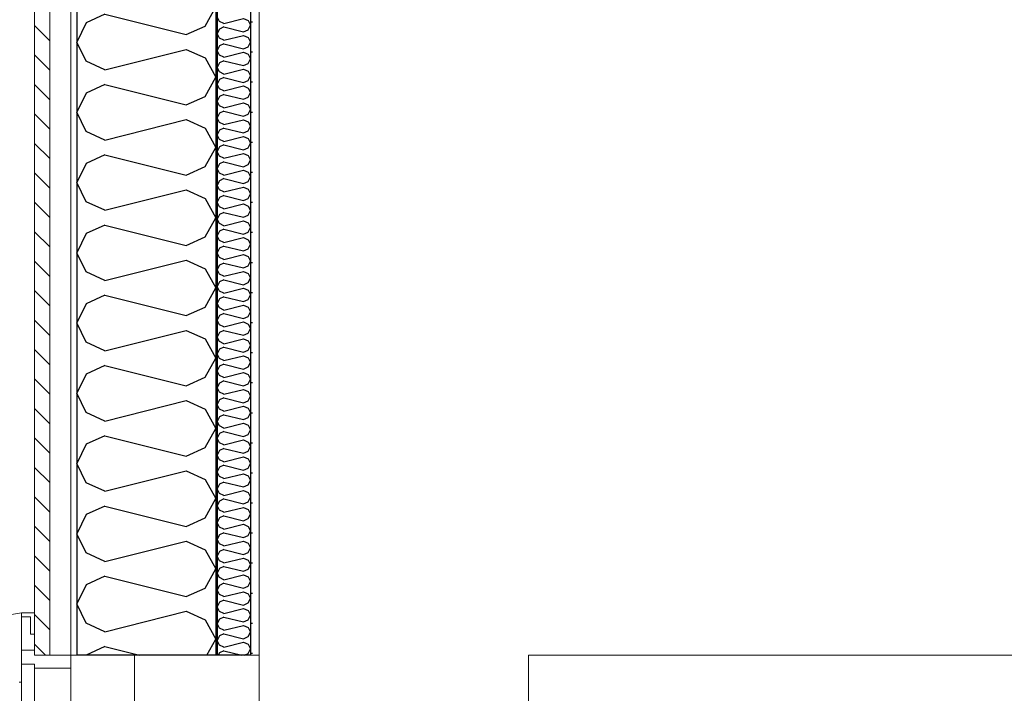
# Model space of a CAD drawing. Header units: millimetres. Extents: x -74465 to -41950, y 1470 to 14690.
# Tile 11 of 132: x -67859 to -66441, y 9685 to 10655. Entities that reach past the tile are written whole.
import ezdxf
from ezdxf.enums import TextEntityAlignment as Align

# ---------------------------------------------------------------- set-up
doc = ezdxf.new("R2010")
doc.units = ezdxf.units.MM
doc.header["$LTSCALE"] = 0.5
doc.header["$MEASUREMENT"] = 0
for name, pattern in [('Akselinje', [1500, 1000, -200, 100, -200]), ('PLINE', [0]), ('Wipeout_Contour', [2000, 0, -2000])]:
    doc.linetypes.add(name, pattern=pattern)
for name, color, linetype in [('231- Bærende yttervegger (Skravur)(Nye konstruksjoner)', 7, 'Continuous'), ('231- Bærende yttervegger(Nye konstruksjoner)', 7, 'Continuous'), ('82-- Modullinjer', 7, 'Continuous')]:
    doc.layers.add(name, color=color, linetype=linetype)
for name, color, linetype, lineweight in [('234- Vinduer_ dører_ porter(Nye konstruksjoner)', 7, 'Continuous', 0), ('235- Utvendig kledning og overflate(Nye konstruksjoner)', 7, 'Continuous', 0), ('236- Innvendig kledning og overflate(Nye konstruksjoner)', 7, 'Continuous', 0), ('244- Vinduer_ dører_ foldevegger(Nye konstruksjoner)', 7, 'Continuous', 0)]:
    doc.layers.add(name, color=color, linetype=linetype, lineweight=lineweight)
doc.styles.add('GENERATED_STYLE_1', font='arial.ttf')
pattern_1 = [(0, (0, 0), (0, 43.30127), [0, -25]), (0, (12.5, 21.65), (0, 43.30127), [0, -25])]
pattern_2 = [(45, (0, 0), (-56.56854, 56.56854), [80, 0])]

# ---------------------------------------------------------------- blocks, each defined once
blk = doc.blocks.new('*X14')
at = {"layer": '231- Bærende yttervegger (Skravur)(Nye konstruksjoner)', "linetype": 'PLINE'}
for p, q in [((-67571.4, 10652.8), (-67574.6, 10659.5)), ((-67564.9, 10649.9), (-67571.4, 10652.8)), ((-67564.9, 10649.9), (-67536.8, 10656.9)), ((-67536.8, 10656.9), (-67530.3, 10654)), ((-67530.3, 10654), (-67526.6, 10647.3)), ((-67530.3, 10640.7), (-67526.6, 10647.3)), ((-67571.4, 10641.8), (-67574.6, 10635.2)), ((-67571.4, 10628.6), (-67574.6, 10635.2)), ((-67564.9, 10644.8), (-67571.4, 10641.8)), ((-67564.9, 10644.8), (-67536.8, 10637.7)), ((-67564.9, 10625.6), (-67536.8, 10632.6)), ((-67536.8, 10637.7), (-67530.3, 10640.7)), ((-67536.8, 10632.6), (-67530.3, 10629.7)), ((-67564.9, 10625.6), (-67571.4, 10628.6)), ((-67564.9, 10620.5), (-67571.4, 10617.5)), ((-67564.9, 10620.5), (-67536.8, 10613.5)), ((-67530.3, 10629.7), (-67526.6, 10623.1)), ((-67530.3, 10616.4), (-67526.6, 10623.1)), ((-67571.4, 10617.5), (-67574.6, 10610.9)), ((-67571.4, 10604.3), (-67574.6, 10610.9)), ((-67564.9, 10601.3), (-67571.4, 10604.3)), ((-67564.9, 10601.3), (-67536.8, 10608.4)), ((-67536.8, 10613.5), (-67530.3, 10616.4)), ((-67536.8, 10608.4), (-67530.3, 10605.4)), ((-67530.3, 10605.4), (-67526.6, 10598.8)), ((-67571.4, 10593.3), (-67574.6, 10586.6)), ((-67564.9, 10596.2), (-67571.4, 10593.3)), ((-67564.9, 10596.2), (-67536.8, 10589.2)), ((-67536.8, 10589.2), (-67530.3, 10592.1)), ((-67530.3, 10592.1), (-67526.6, 10598.8)), ((-67571.4, 10580), (-67574.6, 10586.6)), ((-67564.9, 10577), (-67571.4, 10580)), ((-67564.9, 10577), (-67536.8, 10584.1)), ((-67536.8, 10584.1), (-67530.3, 10581.1)), ((-67530.3, 10581.1), (-67526.6, 10574.5)), ((-67571.4, 10569), (-67574.6, 10562.4)), ((-67571.4, 10555.7), (-67574.6, 10562.4)), ((-67564.9, 10571.9), (-67571.4, 10569)), ((-67564.9, 10571.9), (-67536.8, 10564.9)), ((-67536.8, 10564.9), (-67530.3, 10567.9)), ((-67530.3, 10567.9), (-67526.6, 10574.5)), ((-67564.9, 10552.8), (-67571.4, 10555.7)), ((-67564.9, 10547.7), (-67571.4, 10544.7)), ((-67564.9, 10552.8), (-67536.8, 10559.8)), ((-67564.9, 10547.7), (-67536.8, 10540.6)), ((-67536.8, 10559.8), (-67530.3, 10556.8)), ((-67530.3, 10556.8), (-67526.6, 10550.2)), ((-67530.3, 10543.6), (-67526.6, 10550.2)), ((-67571.4, 10544.7), (-67574.6, 10538.1)), ((-67571.4, 10531.4), (-67574.6, 10538.1)), ((-67564.9, 10528.5), (-67536.8, 10535.5)), ((-67536.8, 10540.6), (-67530.3, 10543.6)), ((-67536.8, 10535.5), (-67530.3, 10532.6)), ((-67571.4, 10520.4), (-67574.6, 10513.8)), ((-67564.9, 10528.5), (-67571.4, 10531.4)), ((-67564.9, 10523.4), (-67571.4, 10520.4)), ((-67564.9, 10523.4), (-67536.8, 10516.3)), ((-67536.8, 10516.3), (-67530.3, 10519.3)), ((-67530.3, 10532.6), (-67526.6, 10525.9)), ((-67530.3, 10519.3), (-67526.6, 10525.9)), ((-67571.4, 10507.2), (-67574.6, 10513.8)), ((-67564.9, 10504.2), (-67571.4, 10507.2)), ((-67564.9, 10504.2), (-67536.8, 10511.2)), ((-67536.8, 10511.2), (-67530.3, 10508.3)), ((-67530.3, 10508.3), (-67526.6, 10501.7)), ((-67571.4, 10496.1), (-67574.6, 10489.5)), ((-67564.9, 10499.1), (-67571.4, 10496.1)), ((-67564.9, 10499.1), (-67536.8, 10492.1)), ((-67536.8, 10492.1), (-67530.3, 10495)), ((-67530.3, 10495), (-67526.6, 10501.7)), ((-67571.4, 10482.9), (-67574.6, 10489.5)), ((-67564.9, 10479.9), (-67571.4, 10482.9)), ((-67564.9, 10479.9), (-67536.8, 10487)), ((-67536.8, 10487), (-67530.3, 10484)), ((-67530.3, 10484), (-67526.6, 10477.4)), ((-67530.3, 10470.7), (-67526.6, 10477.4)), ((-67571.4, 10471.9), (-67574.6, 10465.2)), ((-67571.4, 10458.6), (-67574.6, 10465.2)), ((-67564.9, 10474.8), (-67571.4, 10471.9)), ((-67564.9, 10474.8), (-67536.8, 10467.8)), ((-67564.9, 10455.6), (-67536.8, 10462.7)), ((-67536.8, 10467.8), (-67530.3, 10470.7)), ((-67536.8, 10462.7), (-67530.3, 10459.7)), ((-67564.9, 10455.6), (-67571.4, 10458.6)), ((-67564.9, 10450.5), (-67571.4, 10447.6)), ((-67564.9, 10450.5), (-67536.8, 10443.5)), ((-67530.3, 10459.7), (-67526.6, 10453.1)), ((-67530.3, 10446.5), (-67526.6, 10453.1)), ((-67571.4, 10447.6), (-67574.6, 10440.9)), ((-67571.4, 10434.3), (-67574.6, 10440.9)), ((-67564.9, 10431.4), (-67571.4, 10434.3)), ((-67564.9, 10431.4), (-67536.8, 10438.4)), ((-67536.8, 10443.5), (-67530.3, 10446.5)), ((-67536.8, 10438.4), (-67530.3, 10435.4)), ((-67530.3, 10435.4), (-67526.6, 10428.8)), ((-67571.4, 10423.3), (-67574.6, 10416.7)), ((-67564.9, 10426.3), (-67571.4, 10423.3)), ((-67564.9, 10426.3), (-67536.8, 10419.2)), ((-67536.8, 10419.2), (-67530.3, 10422.2)), ((-67530.3, 10422.2), (-67526.6, 10428.8)), ((-67571.4, 10410), (-67574.6, 10416.7)), ((-67564.9, 10407.1), (-67571.4, 10410)), ((-67564.9, 10407.1), (-67536.8, 10414.1)), ((-67536.8, 10414.1), (-67530.3, 10411.2)), ((-67530.3, 10411.2), (-67526.6, 10404.5)), ((-67571.4, 10399), (-67574.6, 10392.4)), ((-67571.4, 10385.8), (-67574.6, 10392.4)), ((-67564.9, 10402), (-67571.4, 10399)), ((-67564.9, 10402), (-67536.8, 10394.9)), ((-67536.8, 10394.9), (-67530.3, 10397.9)), ((-67530.3, 10397.9), (-67526.6, 10404.5)), ((-67564.9, 10382.8), (-67571.4, 10385.8)), ((-67564.9, 10377.7), (-67571.4, 10374.7)), ((-67564.9, 10382.8), (-67536.8, 10389.8)), ((-67564.9, 10377.7), (-67536.8, 10370.7)), ((-67536.8, 10389.8), (-67530.3, 10386.9)), ((-67530.3, 10386.9), (-67526.6, 10380.2)), ((-67530.3, 10373.6), (-67526.6, 10380.2)), ((-67571.4, 10374.7), (-67574.6, 10368.1)), ((-67571.4, 10361.5), (-67574.6, 10368.1)), ((-67564.9, 10358.5), (-67536.8, 10365.6)), ((-67536.8, 10370.7), (-67530.3, 10373.6)), ((-67536.8, 10365.6), (-67530.3, 10362.6)), ((-67571.4, 10350.5), (-67574.6, 10343.8)), ((-67564.9, 10358.5), (-67571.4, 10361.5)), ((-67564.9, 10353.4), (-67571.4, 10350.5)), ((-67564.9, 10353.4), (-67536.8, 10346.4)), ((-67536.8, 10346.4), (-67530.3, 10349.3)), ((-67530.3, 10362.6), (-67526.6, 10356)), ((-67530.3, 10349.3), (-67526.6, 10356)), ((-67571.4, 10337.2), (-67574.6, 10343.8)), ((-67564.9, 10334.2), (-67571.4, 10337.2)), ((-67564.9, 10334.2), (-67536.8, 10341.3)), ((-67536.8, 10341.3), (-67530.3, 10338.3)), ((-67530.3, 10338.3), (-67526.6, 10331.7)), ((-67571.4, 10326.2), (-67574.6, 10319.5)), ((-67564.9, 10329.1), (-67571.4, 10326.2)), ((-67564.9, 10329.1), (-67536.8, 10322.1)), ((-67536.8, 10322.1), (-67530.3, 10325.1)), ((-67530.3, 10325.1), (-67526.6, 10331.7)), ((-67571.4, 10312.9), (-67574.6, 10319.5)), ((-67564.9, 10310), (-67571.4, 10312.9)), ((-67564.9, 10310), (-67536.8, 10317)), ((-67536.8, 10317), (-67530.3, 10314)), ((-67530.3, 10314), (-67526.6, 10307.4)), ((-67530.3, 10300.8), (-67526.6, 10307.4)), ((-67571.4, 10301.9), (-67574.6, 10295.3)), ((-67571.4, 10288.6), (-67574.6, 10295.3)), ((-67564.9, 10304.8), (-67571.4, 10301.9)), ((-67564.9, 10304.8), (-67536.8, 10297.8)), ((-67564.9, 10285.7), (-67536.8, 10292.7)), ((-67536.8, 10297.8), (-67530.3, 10300.8)), ((-67536.8, 10292.7), (-67530.3, 10289.7)), ((-67564.9, 10285.7), (-67571.4, 10288.6)), ((-67564.9, 10280.6), (-67571.4, 10277.6)), ((-67564.9, 10280.6), (-67536.8, 10273.5)), ((-67530.3, 10289.7), (-67526.6, 10283.1)), ((-67530.3, 10276.5), (-67526.6, 10283.1)), ((-67571.4, 10277.6), (-67574.6, 10271)), ((-67571.4, 10264.3), (-67574.6, 10271)), ((-67564.9, 10261.4), (-67571.4, 10264.3)), ((-67564.9, 10261.4), (-67536.8, 10268.4)), ((-67536.8, 10273.5), (-67530.3, 10276.5)), ((-67536.8, 10268.4), (-67530.3, 10265.5)), ((-67530.3, 10265.5), (-67526.6, 10258.8)), ((-67571.4, 10253.3), (-67574.6, 10246.7)), ((-67564.9, 10256.3), (-67571.4, 10253.3)), ((-67564.9, 10256.3), (-67536.8, 10249.2)), ((-67536.8, 10249.2), (-67530.3, 10252.2)), ((-67530.3, 10252.2), (-67526.6, 10258.8)), ((-67571.4, 10240.1), (-67574.6, 10246.7)), ((-67564.9, 10237.1), (-67571.4, 10240.1)), ((-67564.9, 10237.1), (-67536.8, 10244.1)), ((-67536.8, 10244.1), (-67530.3, 10241.2)), ((-67530.3, 10241.2), (-67526.6, 10234.6)), ((-67571.4, 10229), (-67574.6, 10222.4)), ((-67571.4, 10215.8), (-67574.6, 10222.4)), ((-67564.9, 10232), (-67571.4, 10229)), ((-67564.9, 10232), (-67536.8, 10225)), ((-67536.8, 10225), (-67530.3, 10227.9)), ((-67530.3, 10227.9), (-67526.6, 10234.6)), ((-67564.9, 10212.8), (-67571.4, 10215.8)), ((-67564.9, 10207.7), (-67571.4, 10204.8)), ((-67564.9, 10212.8), (-67536.8, 10219.9)), ((-67564.9, 10207.7), (-67536.8, 10200.7)), ((-67536.8, 10219.9), (-67530.3, 10216.9)), ((-67530.3, 10216.9), (-67526.6, 10210.3)), ((-67530.3, 10203.6), (-67526.6, 10210.3)), ((-67571.4, 10204.8), (-67574.6, 10198.1)), ((-67571.4, 10191.5), (-67574.6, 10198.1)), ((-67564.9, 10188.5), (-67536.8, 10195.6)), ((-67536.8, 10200.7), (-67530.3, 10203.6)), ((-67536.8, 10195.6), (-67530.3, 10192.6)), ((-67530.3, 10192.6), (-67526.6, 10186)), ((-67571.4, 10180.5), (-67574.6, 10173.9)), ((-67564.9, 10188.5), (-67571.4, 10191.5)), ((-67564.9, 10183.4), (-67571.4, 10180.5)), ((-67564.9, 10183.4), (-67536.8, 10176.4)), ((-67536.8, 10176.4), (-67530.3, 10179.4)), ((-67530.3, 10179.4), (-67526.6, 10186)), ((-67571.4, 10167.2), (-67574.6, 10173.9)), ((-67564.9, 10164.3), (-67571.4, 10167.2)), ((-67564.9, 10164.3), (-67536.8, 10171.3)), ((-67536.8, 10171.3), (-67530.3, 10168.3)), ((-67530.3, 10168.3), (-67526.6, 10161.7)), ((-67571.4, 10156.2), (-67574.6, 10149.6)), ((-67564.9, 10159.2), (-67571.4, 10156.2)), ((-67564.9, 10159.2), (-67536.8, 10152.1)), ((-67536.8, 10152.1), (-67530.3, 10155.1)), ((-67530.3, 10155.1), (-67526.6, 10161.7)), ((-67571.4, 10142.9), (-67574.6, 10149.6)), ((-67564.9, 10140), (-67571.4, 10142.9)), ((-67564.9, 10140), (-67536.8, 10147)), ((-67536.8, 10147), (-67530.3, 10144.1)), ((-67530.3, 10144.1), (-67526.6, 10137.4)), ((-67530.3, 10130.8), (-67526.6, 10137.4)), ((-67571.4, 10131.9), (-67574.6, 10125.3)), ((-67571.4, 10118.7), (-67574.6, 10125.3)), ((-67564.9, 10134.9), (-67571.4, 10131.9)), ((-67564.9, 10134.9), (-67536.8, 10127.8)), ((-67564.9, 10115.7), (-67536.8, 10122.7)), ((-67536.8, 10127.8), (-67530.3, 10130.8)), ((-67536.8, 10122.7), (-67530.3, 10119.8)), ((-67571.4, 10107.6), (-67574.6, 10101)), ((-67564.9, 10115.7), (-67571.4, 10118.7)), ((-67564.9, 10110.6), (-67571.4, 10107.6)), ((-67564.9, 10110.6), (-67536.8, 10103.6)), ((-67530.3, 10119.8), (-67526.6, 10113.1)), ((-67530.3, 10106.5), (-67526.6, 10113.1)), ((-67571.4, 10094.4), (-67574.6, 10101)), ((-67564.9, 10091.4), (-67571.4, 10094.4)), ((-67564.9, 10091.4), (-67536.8, 10098.5)), ((-67536.8, 10103.6), (-67530.3, 10106.5)), ((-67536.8, 10098.5), (-67530.3, 10095.5)), ((-67530.3, 10095.5), (-67526.6, 10088.9)), ((-67571.4, 10083.4), (-67574.6, 10076.7)), ((-67564.9, 10086.3), (-67571.4, 10083.4)), ((-67564.9, 10086.3), (-67536.8, 10079.3)), ((-67536.8, 10079.3), (-67530.3, 10082.2)), ((-67530.3, 10082.2), (-67526.6, 10088.9)), ((-67571.4, 10070.1), (-67574.6, 10076.7)), ((-67564.9, 10067.1), (-67571.4, 10070.1)), ((-67564.9, 10067.1), (-67536.8, 10074.2)), ((-67536.8, 10074.2), (-67530.3, 10071.2)), ((-67530.3, 10071.2), (-67526.6, 10064.6)), ((-67571.4, 10059.1), (-67574.6, 10052.4)), ((-67571.4, 10045.8), (-67574.6, 10052.4)), ((-67564.9, 10062), (-67571.4, 10059.1)), ((-67564.9, 10062), (-67536.8, 10055)), ((-67536.8, 10055), (-67530.3, 10058)), ((-67530.3, 10058), (-67526.6, 10064.6)), ((-67564.9, 10042.9), (-67571.4, 10045.8)), ((-67564.9, 10037.8), (-67571.4, 10034.8)), ((-67564.9, 10042.9), (-67536.8, 10049.9)), ((-67564.9, 10037.8), (-67536.8, 10030.7)), ((-67536.8, 10049.9), (-67530.3, 10046.9)), ((-67530.3, 10046.9), (-67526.6, 10040.3)), ((-67530.3, 10033.7), (-67526.6, 10040.3)), ((-67571.4, 10034.8), (-67574.6, 10028.2)), ((-67571.4, 10021.5), (-67574.6, 10028.2)), ((-67564.9, 10018.6), (-67536.8, 10025.6)), ((-67536.8, 10030.7), (-67530.3, 10033.7)), ((-67536.8, 10025.6), (-67530.3, 10022.7)), ((-67530.3, 10022.7), (-67526.6, 10016)), ((-67571.4, 10010.5), (-67574.6, 10003.9)), ((-67564.9, 10018.6), (-67571.4, 10021.5)), ((-67564.9, 10013.5), (-67571.4, 10010.5)), ((-67564.9, 10013.5), (-67536.8, 10006.4)), ((-67536.8, 10006.4), (-67530.3, 10009.4)), ((-67530.3, 10009.4), (-67526.6, 10016)), ((-67571.4, 9997.3), (-67574.6, 10003.9)), ((-67564.9, 9994.3), (-67571.4, 9997.3)), ((-67564.9, 9994.3), (-67536.8, 10001.3)), ((-67536.8, 10001.3), (-67530.3, 9998.4)), ((-67530.3, 9998.4), (-67526.6, 9991.7)), ((-67571.4, 9986.2), (-67574.6, 9979.6)), ((-67564.9, 9989.2), (-67571.4, 9986.2)), ((-67564.9, 9989.2), (-67536.8, 9982.2)), ((-67536.8, 9982.2), (-67530.3, 9985.1)), ((-67530.3, 9985.1), (-67526.6, 9991.7)), ((-67571.4, 9973), (-67574.6, 9979.6)), ((-67564.9, 9970), (-67571.4, 9973)), ((-67564.9, 9970), (-67536.8, 9977.1)), ((-67536.8, 9977.1), (-67530.3, 9974.1)), ((-67530.3, 9974.1), (-67526.6, 9967.5)), ((-67530.3, 9960.8), (-67526.6, 9967.5)), ((-67571.4, 9962), (-67574.6, 9955.3)), ((-67571.4, 9948.7), (-67574.6, 9955.3)), ((-67564.9, 9964.9), (-67571.4, 9962)), ((-67564.9, 9964.9), (-67536.8, 9957.9)), ((-67564.9, 9945.7), (-67536.8, 9952.8)), ((-67536.8, 9957.9), (-67530.3, 9960.8)), ((-67536.8, 9952.8), (-67530.3, 9949.8)), ((-67571.4, 9937.7), (-67574.6, 9931)), ((-67564.9, 9945.7), (-67571.4, 9948.7)), ((-67564.9, 9940.6), (-67571.4, 9937.7)), ((-67564.9, 9940.6), (-67536.8, 9933.6)), ((-67530.3, 9949.8), (-67526.6, 9943.2)), ((-67530.3, 9936.6), (-67526.6, 9943.2)), ((-67571.4, 9924.4), (-67574.6, 9931)), ((-67564.9, 9921.5), (-67571.4, 9924.4)), ((-67564.9, 9921.5), (-67536.8, 9928.5)), ((-67536.8, 9933.6), (-67530.3, 9936.6)), ((-67536.8, 9928.5), (-67530.3, 9925.5)), ((-67530.3, 9925.5), (-67526.6, 9918.9)), ((-67571.4, 9913.4), (-67574.6, 9906.8)), ((-67564.9, 9916.3), (-67571.4, 9913.4)), ((-67564.9, 9916.3), (-67536.8, 9909.3)), ((-67536.8, 9909.3), (-67530.3, 9912.3)), ((-67530.3, 9912.3), (-67526.6, 9918.9)), ((-67571.4, 9900.1), (-67574.6, 9906.8)), ((-67564.9, 9897.2), (-67571.4, 9900.1)), ((-67564.9, 9897.2), (-67536.8, 9904.2)), ((-67536.8, 9904.2), (-67530.3, 9901.2)), ((-67530.3, 9901.2), (-67526.6, 9894.6)), ((-67571.4, 9889.1), (-67574.6, 9882.5)), ((-67571.4, 9875.8), (-67574.6, 9882.5)), ((-67564.9, 9892.1), (-67571.4, 9889.1)), ((-67564.9, 9892.1), (-67536.8, 9885)), ((-67536.8, 9885), (-67530.3, 9888)), ((-67530.3, 9888), (-67526.6, 9894.6)), ((-67564.9, 9872.9), (-67571.4, 9875.8)), ((-67564.9, 9867.8), (-67571.4, 9864.8)), ((-67564.9, 9872.9), (-67536.8, 9879.9)), ((-67564.9, 9867.8), (-67536.8, 9860.7)), ((-67536.8, 9879.9), (-67530.3, 9877)), ((-67530.3, 9877), (-67526.6, 9870.3)), ((-67530.3, 9863.7), (-67526.6, 9870.3)), ((-67571.4, 9864.8), (-67574.6, 9858.2)), ((-67571.4, 9851.6), (-67574.6, 9858.2)), ((-67564.9, 9848.6), (-67536.8, 9855.6)), ((-67536.8, 9860.7), (-67530.3, 9863.7)), ((-67536.8, 9855.6), (-67530.3, 9852.7)), ((-67530.3, 9852.7), (-67526.6, 9846.1)), ((-67571.4, 9840.5), (-67574.6, 9833.9)), ((-67564.9, 9848.6), (-67571.4, 9851.6)), ((-67564.9, 9843.5), (-67571.4, 9840.5)), ((-67564.9, 9843.5), (-67536.8, 9836.5)), ((-67536.8, 9836.5), (-67530.3, 9839.4)), ((-67530.3, 9839.4), (-67526.6, 9846.1)), ((-67571.4, 9827.3), (-67574.6, 9833.9)), ((-67564.9, 9824.3), (-67571.4, 9827.3)), ((-67564.9, 9824.3), (-67536.8, 9831.4)), ((-67536.8, 9831.4), (-67530.3, 9828.4)), ((-67530.3, 9828.4), (-67526.6, 9821.8)), ((-67571.4, 9816.3), (-67574.6, 9809.6)), ((-67564.9, 9819.2), (-67571.4, 9816.3)), ((-67564.9, 9819.2), (-67536.8, 9812.2)), ((-67536.8, 9812.2), (-67530.3, 9815.1)), ((-67530.3, 9815.1), (-67526.6, 9821.8)), ((-67571.4, 9803), (-67574.6, 9809.6)), ((-67564.9, 9800), (-67571.4, 9803)), ((-67564.9, 9800), (-67536.8, 9807.1)), ((-67536.8, 9807.1), (-67530.3, 9804.1)), ((-67530.3, 9804.1), (-67526.6, 9797.5)), ((-67530.3, 9790.9), (-67526.6, 9797.5)), ((-67571.4, 9792), (-67574.6, 9785.4)), ((-67571.4, 9778.7), (-67574.6, 9785.4)), ((-67564.9, 9794.9), (-67571.4, 9792)), ((-67564.9, 9794.9), (-67536.8, 9787.9)), ((-67564.9, 9775.8), (-67536.8, 9782.8)), ((-67536.8, 9787.9), (-67530.3, 9790.9)), ((-67536.8, 9782.8), (-67530.3, 9779.8)), ((-67571.4, 9767.7), (-67574.6, 9761.1)), ((-67564.9, 9775.8), (-67571.4, 9778.7)), ((-67564.9, 9770.7), (-67571.4, 9767.7)), ((-67564.9, 9770.7), (-67536.8, 9763.6)), ((-67530.3, 9779.8), (-67526.6, 9773.2)), ((-67530.3, 9766.6), (-67526.6, 9773.2)), ((-67571.4, 9754.4), (-67574.6, 9761.1)), ((-67564.9, 9751.5), (-67571.4, 9754.4)), ((-67564.9, 9751.5), (-67536.8, 9758.5)), ((-67536.8, 9763.6), (-67530.3, 9766.6)), ((-67536.8, 9758.5), (-67530.3, 9755.6)), ((-67530.3, 9755.6), (-67526.6, 9748.9)), ((-67571.4, 9743.4), (-67573.1, 9740)), ((-67564.9, 9746.4), (-67571.4, 9743.4)), ((-67564.9, 9746.4), (-67539.4, 9740)), ((-67535.3, 9740), (-67530.3, 9742.3)), ((-67530.3, 9742.3), (-67526.6, 9748.9))]:
    blk.add_line(p, q, dxfattribs=at)
blk = doc.blocks.new('*X16')
at = {"layer": '231- Bærende yttervegger (Skravur)(Nye konstruksjoner)', "linetype": 'PLINE'}
for p, q in [((-67736.4, 10663), (-67763.5, 10650.7)), ((-67736.4, 10663), (-67619.1, 10633.7)), ((-67592, 10646), (-67576.6, 10673.6)), ((-67763.5, 10650.7), (-67776.6, 10623.1)), ((-67619.1, 10633.7), (-67592, 10646)), ((-67763.5, 10595.4), (-67776.6, 10623.1)), ((-67736.4, 10583.1), (-67619.1, 10612.4)), ((-67619.1, 10612.4), (-67592, 10600.1)), ((-67736.4, 10583.1), (-67763.5, 10595.4)), ((-67592, 10600.1), (-67576.6, 10572.5)), ((-67736.4, 10561.8), (-67763.5, 10549.5)), ((-67736.4, 10561.8), (-67619.1, 10532.5)), ((-67592, 10544.8), (-67576.6, 10572.5)), ((-67763.5, 10549.5), (-67776.6, 10521.9)), ((-67619.1, 10532.5), (-67592, 10544.8)), ((-67763.5, 10494.3), (-67776.6, 10521.9)), ((-67736.4, 10481.9), (-67619.1, 10511.3)), ((-67619.1, 10511.3), (-67592, 10498.9)), ((-67736.4, 10481.9), (-67763.5, 10494.3)), ((-67592, 10498.9), (-67576.6, 10471.3)), ((-67592, 10443.7), (-67576.6, 10471.3)), ((-67763.5, 10448.3), (-67776.6, 10420.7)), ((-67736.4, 10460.7), (-67763.5, 10448.3)), ((-67736.4, 10460.7), (-67619.1, 10431.3)), ((-67619.1, 10431.3), (-67592, 10443.7)), ((-67763.5, 10393.1), (-67776.6, 10420.7)), ((-67736.4, 10380.8), (-67619.1, 10410.1)), ((-67619.1, 10410.1), (-67592, 10397.8)), ((-67736.4, 10380.8), (-67763.5, 10393.1)), ((-67592, 10397.8), (-67576.6, 10370.1)), ((-67592, 10342.5), (-67576.6, 10370.1)), ((-67736.4, 10359.5), (-67763.5, 10347.2)), ((-67736.4, 10359.5), (-67619.1, 10330.2)), ((-67763.5, 10347.2), (-67776.6, 10319.5)), ((-67619.1, 10330.2), (-67592, 10342.5)), ((-67763.5, 10291.9), (-67776.6, 10319.5)), ((-67736.4, 10279.6), (-67619.1, 10308.9)), ((-67619.1, 10308.9), (-67592, 10296.6)), ((-67736.4, 10279.6), (-67763.5, 10291.9)), ((-67592, 10296.6), (-67576.6, 10269)), ((-67592, 10241.3), (-67576.6, 10269)), ((-67736.4, 10258.3), (-67763.5, 10246)), ((-67736.4, 10258.3), (-67619.1, 10229)), ((-67763.5, 10246), (-67776.6, 10218.4)), ((-67619.1, 10229), (-67592, 10241.3)), ((-67763.5, 10190.7), (-67776.6, 10218.4)), ((-67736.4, 10178.4), (-67619.1, 10207.7)), ((-67619.1, 10207.7), (-67592, 10195.4)), ((-67592, 10195.4), (-67576.6, 10167.8)), ((-67736.4, 10178.4), (-67763.5, 10190.7)), ((-67592, 10140.2), (-67576.6, 10167.8)), ((-67736.4, 10157.2), (-67763.5, 10144.8)), ((-67736.4, 10157.2), (-67619.1, 10127.8)), ((-67763.5, 10144.8), (-67776.6, 10117.2)), ((-67619.1, 10127.8), (-67592, 10140.2)), ((-67763.5, 10089.6), (-67776.6, 10117.2)), ((-67736.4, 10077.2), (-67619.1, 10106.6)), ((-67619.1, 10106.6), (-67592, 10094.2)), ((-67592, 10094.2), (-67576.6, 10066.6)), ((-67736.4, 10077.2), (-67763.5, 10089.6)), ((-67592, 10039), (-67576.6, 10066.6)), ((-67736.4, 10056), (-67763.5, 10043.7)), ((-67736.4, 10056), (-67619.1, 10026.7)), ((-67763.5, 10043.7), (-67776.6, 10016)), ((-67619.1, 10026.7), (-67592, 10039)), ((-67763.5, 9988.4), (-67776.6, 10016)), ((-67736.4, 9976.1), (-67619.1, 10005.4)), ((-67619.1, 10005.4), (-67592, 9993.1)), ((-67736.4, 9976.1), (-67763.5, 9988.4)), ((-67592, 9993.1), (-67576.6, 9965.4)), ((-67736.4, 9954.8), (-67763.5, 9942.5)), ((-67736.4, 9954.8), (-67619.1, 9925.5)), ((-67592, 9937.8), (-67576.6, 9965.4)), ((-67763.5, 9942.5), (-67776.6, 9914.9)), ((-67619.1, 9925.5), (-67592, 9937.8)), ((-67763.5, 9887.2), (-67776.6, 9914.9)), ((-67736.4, 9874.9), (-67619.1, 9904.2)), ((-67619.1, 9904.2), (-67592, 9891.9)), ((-67736.4, 9874.9), (-67763.5, 9887.2)), ((-67592, 9891.9), (-67576.6, 9864.3)), ((-67736.4, 9853.6), (-67763.5, 9841.3)), ((-67736.4, 9853.6), (-67619.1, 9824.3)), ((-67592, 9836.6), (-67576.6, 9864.3)), ((-67763.5, 9841.3), (-67776.6, 9813.7)), ((-67619.1, 9824.3), (-67592, 9836.6)), ((-67763.5, 9786.1), (-67776.6, 9813.7)), ((-67736.4, 9773.7), (-67619.1, 9803.1)), ((-67619.1, 9803.1), (-67592, 9790.7)), ((-67736.4, 9773.7), (-67763.5, 9786.1)), ((-67592, 9790.7), (-67576.6, 9763.1)), ((-67589.5, 9740), (-67576.6, 9763.1)), ((-67763.5, 9740.1), (-67763.6, 9740)), ((-67736.4, 9752.5), (-67763.5, 9740.1)), ((-67736.4, 9752.5), (-67686.5, 9740))]:
    blk.add_line(p, q, dxfattribs=at)
blk = doc.blocks.new('Standard grid marker[5]', base_point=(-67576.6, 14189.9))
at = {"layer": '82-- Modullinjer', "linetype": 'Akselinje'}
blk.add_line((-67576.6, 13989.9), (-67576.6, 2170), dxfattribs=at)
at = {"layer": '82-- Modullinjer', "style": 'GENERATED_STYLE_1'}
for tag, p in [('AC_MarkerText_1_0', (-67576.6, 14527.4)), ('AC_MarkerText_1_1', (-67576.6, 1807.5))]:
    blk.add_attdef(tag, text='', height=175, rotation=360, dxfattribs=at).set_placement(p, align=Align.TOP_CENTER)

msp = doc.modelspace()

# ---------------------------------------------------------------- hatches: boundary and pattern name
at = {"layer": '231- Bærende yttervegger (Skravur)(Nye konstruksjoner)', "linetype": 'Continuous'}
h = msp.add_hatch(dxfattribs=at)
h.set_pattern_fill('Prikker_tett', color=256, style=0, pattern_type=2)
h.set_pattern_definition(pattern_1)
h.paths.add_polyline_path([(-67785.6, 11720), (-67785.6, 9740), (-67776.6, 9740), (-67776.6, 11720)])
msp.add_hatch(color=256, dxfattribs=at).paths.add_polyline_path([(-67574.6, 11720), (-67576.6, 11720), (-67576.6, 9740), (-67574.6, 9740)])
h = msp.add_hatch(dxfattribs=at)
h.set_pattern_fill('Prikker_tett', color=256, style=0, pattern_type=2)
h.set_pattern_definition(pattern_1)
h.paths.add_polyline_path([(-67514.1, 11720), (-67526.6, 11720), (-67526.6, 9740), (-67514.1, 9740)])

# ---------------------------------------------------------------- linework, layer by layer
at = {"layer": '231- Bærende yttervegger(Nye konstruksjoner)', "linetype": 'PLINE'}
for p, q in [((-67776.6, 11720), (-67776.6, 9740)), ((-67576.6, 11720), (-67576.6, 9740)), ((-67574.6, 11720), (-67574.6, 9740)), ((-67526.6, 11720), (-67526.6, 9740)), ((-67574.6, 9740), (-67576.6, 9740)), ((-67526.6, 9740), (-67574.6, 9740))]:
    msp.add_line(p, q, dxfattribs=at)
at = {"layer": '231- Bærende yttervegger(Nye konstruksjoner)', "linetype": 'PLINE', "flags": 128}
msp.add_lwpolyline([(-67576.6, 9740), (-67693.6, 9740), (-67776.6, 9740)], dxfattribs=at)
at = {"layer": '234- Vinduer_ dører_ porter(Nye konstruksjoner)', "linetype": 'PLINE'}
for p, q in [((-67693.6, 9740), (-67693.6, 9669)), ((-67837.6, 9727), (-67837.6, 9721)), ((-67837.6, 9721), (-67837.6, 8239)), ((-67785.6, 9721), (-67837.6, 9721))]:
    msp.add_line(p, q, dxfattribs=at)
at = {"layer": '235- Utvendig kledning og overflate(Nye konstruksjoner)', "linetype": 'PLINE', "flags": 128}
msp.add_lwpolyline([(-67837.6, 11720), (-67837.6, 9747), (-67837.6, 9740)], dxfattribs=at)
at = {"layer": '236- Innvendig kledning og overflate(Nye konstruksjoner)', "linetype": 'PLINE'}
for p, q in [((-67514.1, 11100.4), (-67514.1, 9740)), ((-67514.1, 9740), (-67526.6, 9740))]:
    msp.add_line(p, q, dxfattribs=at)
at = {"layer": '244- Vinduer_ dører_ foldevegger(Nye konstruksjoner)', "linetype": 'PLINE'}
for p, q in [((-67843.6, 9770), (-67843.6, 9795)), ((-67837.6, 9770), (-67843.6, 9770)), ((-67514.1, 9740), (-67514.1, 8220)), ((-67126.6, 8220), (-67126.6, 9740)), ((-67126.6, 9740), (-65606.6, 9740))]:
    msp.add_line(p, q, dxfattribs=at)

# ---------------------------------------------------------------- block references
at = {"layer": '231- Bærende yttervegger(Nye konstruksjoner)'}
for name in ['*X16', '*X14']:
    msp.add_blockref(name, (0, 0), dxfattribs=at)

# ---------------------------------------------------------------- wipeouts: each hides what was drawn before it
at = {"linetype": 'Wipeout_Contour', "ltscale": 617065.448867}
msp.add_wipeout([(-67876.6, 9724), (-67873.6, 9724), (-67873.6, 9795), (-67859.6, 9797.4), (-67859.6, 9721), (-67859.6, 9701), (-67856.6, 9701), (-67856.6, 9801), (-67876.6, 9797.5)], dxfattribs=at).dxf.layer = '231- Bærende yttervegger (Skravur)(Nye konstruksjoner)'

# ---------------------------------------------------------------- next in the draw order: hatches: boundary and pattern name
at = {"layer": '231- Bærende yttervegger (Skravur)(Nye konstruksjoner)', "linetype": 'Continuous'}
h = msp.add_hatch(dxfattribs=at)
h.set_pattern_fill('Skrålinjer_2', color=256, style=0, pattern_type=2)
h.set_pattern_definition(pattern_2)
h.paths.add_polyline_path([(-67837.6, 9727), (-67837.6, 9747), (-67856.6, 9747), (-67856.6, 9727)])

# ---------------------------------------------------------------- next in the draw order: linework, layer by layer
at = {"layer": '234- Vinduer_ dører_ porter(Nye konstruksjoner)', "linetype": 'PLINE'}
for p, q in [((-67837.6, 9747), (-67856.6, 9747)), ((-67837.6, 9727), (-67856.6, 9727))]:
    msp.add_line(p, q, dxfattribs=at)
at = {"layer": '244- Vinduer_ dører_ foldevegger(Nye konstruksjoner)', "linetype": 'PLINE'}
for p, q in [((-67856.6, 9801), (-67876.6, 9797.5)), ((-67856.6, 9801), (-67837.6, 9801)), ((-67843.6, 9795), (-67856.6, 9795)), ((-67856.6, 9701), (-67859.6, 9701)), ((-67856.6, 8239), (-67856.6, 9701))]:
    msp.add_line(p, q, dxfattribs=at)
at = {"layer": '244- Vinduer_ dører_ foldevegger(Nye konstruksjoner)', "linetype": 'PLINE', "flags": 128}
msp.add_lwpolyline([(-67856.6, 9801), (-67856.6, 9747), (-67856.6, 9727), (-67856.6, 9701)], dxfattribs=at)

# ---------------------------------------------------------------- next in the draw order: wipeouts: each hides what was drawn before it
at = {"linetype": 'Wipeout_Contour', "ltscale": 274605.369799}
msp.add_wipeout([(-67785.6, 11720), (-67815.6, 11720), (-67815.6, 9740), (-67785.6, 9740)], dxfattribs=at).dxf.layer = '231- Bærende yttervegger (Skravur)(Nye konstruksjoner)'

# ---------------------------------------------------------------- next in the draw order: hatches: boundary and pattern name
at = {"layer": '231- Bærende yttervegger (Skravur)(Nye konstruksjoner)', "linetype": 'Continuous'}
h = msp.add_hatch(dxfattribs=at)
h.set_pattern_fill('Skrålinjer_1', color=256, style=0, pattern_type=2)
h.set_pattern_definition([(315, (0, 0), (21.213203, 21.213203), [])])
h.paths.add_polyline_path([(-67837.6, 9740), (-67815.6, 9740), (-67815.6, 11720), (-67837.6, 11720)])
h = msp.add_hatch(dxfattribs=at)
h.set_pattern_fill('Skrålinjer_2', color=256, style=0, pattern_type=2)
h.set_pattern_definition(pattern_2)
h.paths.add_polyline_path([(-67837.6, 9740), (-67837.6, 9721), (-67785.6, 9721), (-67785.6, 9740)])

# ---------------------------------------------------------------- next in the draw order: linework, layer by layer
at = {"layer": '234- Vinduer_ dører_ porter(Nye konstruksjoner)', "linetype": 'PLINE', "flags": 128}
msp.add_lwpolyline([(-67785.6, 9740), (-67785.6, 9721), (-67785.6, 9669)], dxfattribs=at)
at = {"layer": '235- Utvendig kledning og overflate(Nye konstruksjoner)', "linetype": 'PLINE'}
for p, q in [((-67815.6, 11720), (-67815.6, 9740)), ((-67785.6, 11720), (-67785.6, 9740))]:
    msp.add_line(p, q, dxfattribs=at)
at = {"layer": '235- Utvendig kledning og overflate(Nye konstruksjoner)', "linetype": 'PLINE', "flags": 128}
msp.add_lwpolyline([(-67776.6, 9740), (-67785.6, 9740), (-67815.6, 9740), (-67837.6, 9740)], dxfattribs=at)

# ---------------------------------------------------------------- next in the draw order: block references
at = {"layer": '82-- Modullinjer', "linetype": 'PLINE'}
msp.add_blockref('Standard grid marker[5]', (-67576.6, 14189.9), dxfattribs=at)

doc.saveas('drawing.dxf')
